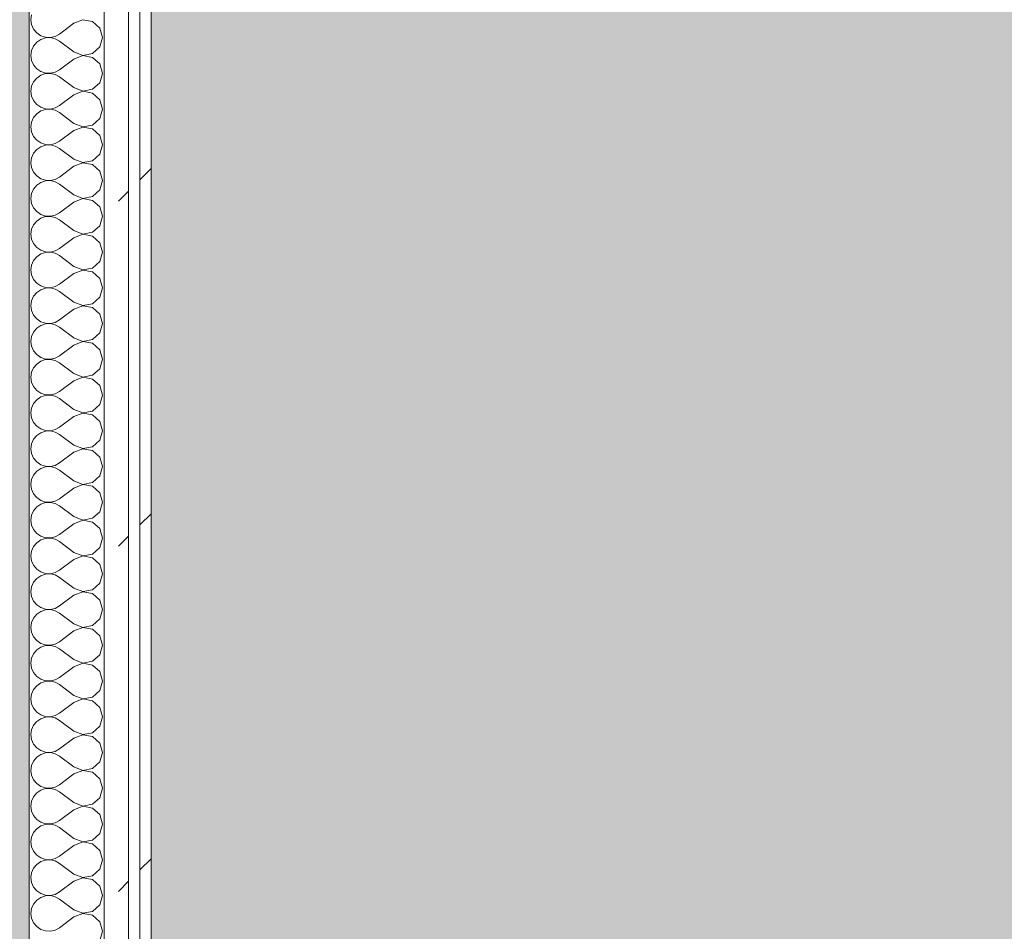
# Model space of a CAD drawing. Header units: millimetres. Extents: x -40968 to 13979, y -19284 to 4746.
# Tile 57 of 106: x -23033 to -22509, y 714 to 1200. Entities that reach past the tile are written whole.
import ezdxf

# ---------------------------------------------------------------- set-up
doc = ezdxf.new("R2010")
doc.units = ezdxf.units.MM
doc.header["$MEASUREMENT"] = 0
doc.linetypes.add('Wipeout_Contour', pattern=[1000, 0, -1000])
for name, color, linetype in [('07_CR_Cel Ras pladur', 7, 'Continuous'), ('12_FAÇ_Façana', 7, 'Continuous'), ('Nuevo_08_E_Envans secs', 7, 'Continuous')]:
    doc.layers.add(name, color=color, linetype=linetype)
for name, color, linetype, lineweight, true_color in [('07_CR_Cel Ras pladur_Pluma_Nº__102', 7, 'Continuous', 5, 0xcccccc), ('12_FAÇ_Façana_Pluma_Nº__176', 7, 'Continuous', 15, 0x93a0c6), ('Nuevo_08_E_Envans secs_Pluma_Nº__102', 7, 'Continuous', 5, 0xcccccc), ('Nuevo_08_E_Envans secs_Pluma_Nº__171', 171, 'Continuous', 13, 0xaaaaff), ('Nuevo_08_E_Envans secs_Pluma_Nº__177', 7, 'Continuous', 15, 0xf7e046)]:
    doc.layers.add(name, color=color, linetype=linetype, lineweight=lineweight, true_color=true_color)
doc.layers.add('12_FAÇ_Façana_Pluma_Nº__7', color=7, linetype='Continuous', lineweight=5)
doc.layers.add('Nuevo_08_E_Envans secs_Pluma_Nº__1', color=7, linetype='Continuous', lineweight=5)
pattern_1 = [(45, (0, 0), (-183.8478, 183.8478), [195, -65]), (45, (7e-14, 183.85), (-183.8478, 183.8478), [195, -65])]

# ---------------------------------------------------------------- blocks, each defined once
blk = doc.blocks.new('Forjado_10_2', base_point=(-22963.42, -1128.98))
at = {"layer": '07_CR_Cel Ras pladur_Pluma_Nº__102', "linetype": 'Continuous', "lineweight": 0, "true_color": 0x333333}
h = blk.add_hatch(color=250, dxfattribs=at)
h.paths.add_polyline_path([(-22963.42, -1128.98), (-12886.81, -1128.98), (-12886.81, -996.81), (-12428.84, -996.81), (-12428.84, 1963.55), (-22963.42, 1963.55)])
h.paths.add_polyline_path([(-22498.42, 1617.29), (-12898.42, 1617.29), (-12898.42, -782.71), (-22498.42, -782.71)], flags=0)
at = {"layer": '07_CR_Cel Ras pladur_Pluma_Nº__102', "color": 254, "linetype": 'Continuous', "lineweight": 5, "true_color": 0xcccccc, "flags": 128}
blk.add_lwpolyline([(-22963.42, -1128.98), (-12886.81, -1128.98), (-12886.81, -996.81), (-12428.84, -996.81), (-12428.84, 1963.55), (-22963.42, 1963.55)], close=True, dxfattribs=at)
blk = doc.blocks.new('Muro_60_2', base_point=(-23028.42, -1193.98))
at = {"layer": '12_FAÇ_Façana_Pluma_Nº__176', "linetype": 'Continuous', "lineweight": 0, "true_color": 0x495063}
blk.add_hatch(color=251, dxfattribs=at).paths.add_polyline_path([(-23036.6, 2099.55), (-23038.42, 2097.33), (-23038.42, -1153.98), (-23028.42, -1153.98), (-23028.42, 2099.55)])
at = {"layer": '12_FAÇ_Façana_Pluma_Nº__7', "color": 7, "linetype": 'Continuous', "lineweight": 5, "flags": 128}
blk.add_lwpolyline([(-23028.42, -1153.98), (-23028.42, 2109.55)], dxfattribs=at)
blk = doc.blocks.new('*X499')
at = {"layer": 'Nuevo_08_E_Envans secs_Pluma_Nº__102', "color": 254, "linetype": 'Continuous', "lineweight": 5, "true_color": 0xcccccc}
for p, q in [((-23027.1, 1202.6), (-23027.47, 1200)), ((-23027.47, 1200), (-23027.1, 1197.4)), ((-23027.1, 1197.4), (-23026.04, 1194.99)), ((-23004.61, 1198.1), (-23012.23, 1192.38)), ((-22999.75, 1199.96), (-23004.61, 1198.1)), ((-22994.63, 1198.99), (-22999.75, 1199.96)), ((-22990.79, 1195.48), (-22994.63, 1198.99)), ((-23026.04, 1194.99), (-23024.37, 1192.97)), ((-23024.37, 1192.97), (-23022.2, 1191.48)), ((-23022.2, 1191.48), (-23019.71, 1190.64)), ((-23019.71, 1190.64), (-23017.09, 1190.51)), ((-23017.09, 1190.51), (-23014.53, 1191.11)), ((-23014.53, 1191.11), (-23012.23, 1192.38)), ((-22989.37, 1190.48), (-22990.79, 1195.48)), ((-23026.04, 1185.96), (-23027.1, 1183.55)), ((-23024.37, 1187.98), (-23026.04, 1185.96)), ((-23022.2, 1189.47), (-23024.37, 1187.98)), ((-23019.71, 1190.31), (-23022.2, 1189.47)), ((-23017.09, 1190.44), (-23019.71, 1190.31)), ((-23014.53, 1189.84), (-23017.09, 1190.44)), ((-23012.23, 1188.57), (-23014.53, 1189.84)), ((-23004.61, 1182.86), (-23012.23, 1188.57)), ((-22994.63, 1181.96), (-22990.79, 1185.47)), ((-22990.79, 1185.47), (-22989.37, 1190.48)), ((-23027.1, 1183.55), (-23027.47, 1180.95)), ((-23027.47, 1180.95), (-23027.1, 1178.35)), ((-23004.61, 1182.86), (-22999.75, 1180.99)), ((-22999.75, 1180.91), (-23004.61, 1179.05)), ((-22999.75, 1180.99), (-22994.63, 1181.96)), ((-22994.63, 1179.95), (-22999.75, 1180.91)), ((-23027.1, 1178.35), (-23026.04, 1175.95)), ((-23026.04, 1175.95), (-23024.37, 1173.92)), ((-23004.61, 1179.05), (-23012.23, 1173.33)), ((-22990.79, 1176.44), (-22994.63, 1179.95)), ((-22989.37, 1171.43), (-22990.79, 1176.44)), ((-23024.37, 1173.92), (-23022.2, 1172.43)), ((-23022.2, 1170.42), (-23024.37, 1168.94)), ((-23022.2, 1172.43), (-23019.71, 1171.59)), ((-23019.71, 1171.26), (-23022.2, 1170.42)), ((-23019.71, 1171.59), (-23017.09, 1171.47)), ((-23017.09, 1171.39), (-23019.71, 1171.26)), ((-23017.09, 1171.47), (-23014.53, 1172.06)), ((-23014.53, 1170.8), (-23017.09, 1171.39)), ((-23014.53, 1172.06), (-23012.23, 1173.33)), ((-23012.23, 1169.52), (-23014.53, 1170.8)), ((-22990.79, 1166.42), (-22989.37, 1171.43)), ((-23027.1, 1164.51), (-23027.47, 1161.9)), ((-23026.04, 1166.91), (-23027.1, 1164.51)), ((-23024.37, 1168.94), (-23026.04, 1166.91)), ((-23004.61, 1163.81), (-23012.23, 1169.52)), ((-22994.63, 1162.91), (-22990.79, 1166.42)), ((-23027.47, 1161.9), (-23027.1, 1159.3)), ((-23027.1, 1159.3), (-23026.04, 1156.9)), ((-23004.61, 1160), (-23012.23, 1154.29)), ((-23004.61, 1163.81), (-22999.75, 1161.94)), ((-22999.75, 1161.87), (-23004.61, 1160)), ((-22999.75, 1161.94), (-22994.63, 1162.91)), ((-22994.63, 1160.9), (-22999.75, 1161.87)), ((-22990.79, 1157.39), (-22994.63, 1160.9)), ((-23026.04, 1156.9), (-23024.37, 1154.87)), ((-23024.37, 1154.87), (-23022.2, 1153.39)), ((-23014.53, 1153.01), (-23012.23, 1154.29)), ((-22989.37, 1152.38), (-22990.79, 1157.39)), ((-23024.37, 1149.89), (-23026.04, 1147.86)), ((-23022.2, 1151.38), (-23024.37, 1149.89)), ((-23022.2, 1153.39), (-23019.71, 1152.55)), ((-23019.71, 1152.22), (-23022.2, 1151.38)), ((-23019.71, 1152.55), (-23017.09, 1152.42)), ((-23017.09, 1152.34), (-23019.71, 1152.22)), ((-23017.09, 1152.42), (-23014.53, 1153.01)), ((-23014.53, 1151.75), (-23017.09, 1152.34)), ((-23012.23, 1150.48), (-23014.53, 1151.75)), ((-23004.61, 1144.76), (-23012.23, 1150.48)), ((-22990.79, 1147.37), (-22989.37, 1152.38)), ((-23027.1, 1145.46), (-23027.47, 1142.86)), ((-23026.04, 1147.86), (-23027.1, 1145.46)), ((-23004.61, 1144.76), (-22999.75, 1142.9)), ((-22999.75, 1142.9), (-22994.63, 1143.86)), ((-22994.63, 1143.86), (-22990.79, 1147.37)), ((-23027.47, 1142.86), (-23027.1, 1140.25)), ((-23027.1, 1140.25), (-23026.04, 1137.85)), ((-23004.61, 1140.95), (-23012.23, 1135.24)), ((-22999.75, 1142.82), (-23004.61, 1140.95)), ((-22994.63, 1141.85), (-22999.75, 1142.82)), ((-22990.79, 1138.34), (-22994.63, 1141.85)), ((-22989.37, 1133.33), (-22990.79, 1138.34)), ((-23026.04, 1137.85), (-23024.37, 1135.83)), ((-23024.37, 1135.83), (-23022.2, 1134.34)), ((-23022.2, 1134.34), (-23019.71, 1133.5)), ((-23019.71, 1133.17), (-23022.2, 1132.33)), ((-23019.71, 1133.5), (-23017.09, 1133.37)), ((-23017.09, 1133.29), (-23019.71, 1133.17)), ((-23017.09, 1133.37), (-23014.53, 1133.97)), ((-23014.53, 1132.7), (-23017.09, 1133.29)), ((-23014.53, 1133.97), (-23012.23, 1135.24)), ((-22990.79, 1128.33), (-22989.37, 1133.33)), ((-23026.04, 1128.82), (-23027.1, 1126.41)), ((-23024.37, 1130.84), (-23026.04, 1128.82)), ((-23022.2, 1132.33), (-23024.37, 1130.84)), ((-23012.23, 1131.43), (-23014.53, 1132.7)), ((-23004.61, 1125.71), (-23012.23, 1131.43)), ((-22994.63, 1124.81), (-22990.79, 1128.33)), ((-23027.1, 1126.41), (-23027.47, 1123.81)), ((-23027.47, 1123.81), (-23027.1, 1121.21)), ((-23004.61, 1125.71), (-22999.75, 1123.85)), ((-22999.75, 1123.77), (-23004.61, 1121.9)), ((-22999.75, 1123.85), (-22994.63, 1124.81)), ((-22994.63, 1122.8), (-22999.75, 1123.77)), ((-22990.79, 1119.29), (-22994.63, 1122.8)), ((-23027.1, 1121.21), (-23026.04, 1118.8)), ((-23026.04, 1118.8), (-23024.37, 1116.78)), ((-23004.61, 1121.9), (-23012.23, 1116.19)), ((-22989.37, 1114.29), (-22990.79, 1119.29)), ((-23024.37, 1116.78), (-23022.2, 1115.29)), ((-23022.2, 1113.28), (-23024.37, 1111.79)), ((-23022.2, 1115.29), (-23019.71, 1114.45)), ((-23019.71, 1114.12), (-23022.2, 1113.28)), ((-23019.71, 1114.45), (-23017.09, 1114.32)), ((-23017.09, 1114.25), (-23019.71, 1114.12)), ((-23017.09, 1114.32), (-23014.53, 1114.92)), ((-23014.53, 1113.65), (-23017.09, 1114.25)), ((-23014.53, 1114.92), (-23012.23, 1116.19)), ((-23012.23, 1112.38), (-23014.53, 1113.65)), ((-23004.61, 1106.67), (-23012.23, 1112.38)), ((-22990.79, 1109.28), (-22989.37, 1114.29)), ((-23027.1, 1107.36), (-23027.47, 1104.76)), ((-23026.04, 1109.77), (-23027.1, 1107.36)), ((-23024.37, 1111.79), (-23026.04, 1109.77)), ((-23004.61, 1106.67), (-22999.75, 1104.8)), ((-22994.63, 1105.77), (-22990.79, 1109.28)), ((-23027.47, 1104.76), (-23027.1, 1102.16)), ((-23027.1, 1102.16), (-23026.04, 1099.75)), ((-23004.61, 1102.86), (-23012.23, 1097.14)), ((-22999.75, 1104.72), (-23004.61, 1102.86)), ((-22999.75, 1104.8), (-22994.63, 1105.77)), ((-22994.63, 1103.76), (-22999.75, 1104.72)), ((-22990.79, 1100.25), (-22994.63, 1103.76)), ((-23026.04, 1099.75), (-23024.37, 1097.73)), ((-23024.37, 1097.73), (-23022.2, 1096.24)), ((-23022.2, 1096.24), (-23019.71, 1095.4)), ((-23014.53, 1095.87), (-23012.23, 1097.14)), ((-22989.37, 1095.24), (-22990.79, 1100.25)), ((-23024.37, 1092.74), (-23026.04, 1090.72)), ((-23022.2, 1094.23), (-23024.37, 1092.74)), ((-23019.71, 1095.07), (-23022.2, 1094.23)), ((-23019.71, 1095.4), (-23017.09, 1095.28)), ((-23017.09, 1095.2), (-23019.71, 1095.07)), ((-23017.09, 1095.28), (-23014.53, 1095.87)), ((-23014.53, 1094.6), (-23017.09, 1095.2)), ((-23012.23, 1093.33), (-23014.53, 1094.6)), ((-23004.61, 1087.62), (-23012.23, 1093.33)), ((-22990.79, 1090.23), (-22989.37, 1095.24)), ((-23027.1, 1088.32), (-23027.47, 1085.71)), ((-23027.47, 1085.71), (-23027.1, 1083.11)), ((-23026.04, 1090.72), (-23027.1, 1088.32)), ((-23004.61, 1087.62), (-22999.75, 1085.75)), ((-22999.75, 1085.68), (-23004.61, 1083.81)), ((-22999.75, 1085.75), (-22994.63, 1086.72)), ((-22994.63, 1084.71), (-22999.75, 1085.68)), ((-22994.63, 1086.72), (-22990.79, 1090.23)), ((-23027.1, 1083.11), (-23026.04, 1080.71)), ((-23026.04, 1080.71), (-23024.37, 1078.68)), ((-23004.61, 1083.81), (-23012.23, 1078.1)), ((-22990.79, 1081.2), (-22994.63, 1084.71)), ((-22989.37, 1076.19), (-22990.79, 1081.2)), ((-23024.37, 1078.68), (-23022.2, 1077.2)), ((-23022.2, 1075.19), (-23024.37, 1073.7)), ((-23022.2, 1077.2), (-23019.71, 1076.36)), ((-23019.71, 1076.02), (-23022.2, 1075.19)), ((-23019.71, 1076.36), (-23017.09, 1076.23)), ((-23017.09, 1076.15), (-23019.71, 1076.02)), ((-23017.09, 1076.23), (-23014.53, 1076.82)), ((-23014.53, 1075.56), (-23017.09, 1076.15)), ((-23014.53, 1076.82), (-23012.23, 1078.1)), ((-23012.23, 1074.29), (-23014.53, 1075.56)), ((-22990.79, 1071.18), (-22989.37, 1076.19)), ((-23026.04, 1071.67), (-23027.1, 1069.27)), ((-23024.37, 1073.7), (-23026.04, 1071.67)), ((-23004.61, 1068.57), (-23012.23, 1074.29)), ((-22994.63, 1067.67), (-22990.79, 1071.18)), ((-23027.1, 1069.27), (-23027.47, 1066.67)), ((-23027.47, 1066.67), (-23027.1, 1064.06)), ((-23004.61, 1064.76), (-23012.23, 1059.05)), ((-23004.61, 1068.57), (-22999.75, 1066.71)), ((-22999.75, 1066.63), (-23004.61, 1064.76)), ((-22999.75, 1066.71), (-22994.63, 1067.67)), ((-22994.63, 1065.66), (-22999.75, 1066.63)), ((-22990.79, 1062.15), (-22994.63, 1065.66)), ((-23027.1, 1064.06), (-23026.04, 1061.66)), ((-23026.04, 1061.66), (-23024.37, 1059.64)), ((-23024.37, 1059.64), (-23022.2, 1058.15)), ((-22989.37, 1057.14), (-22990.79, 1062.15)), ((-23024.37, 1054.65), (-23026.04, 1052.63)), ((-23022.2, 1056.14), (-23024.37, 1054.65)), ((-23022.2, 1058.15), (-23019.71, 1057.31)), ((-23019.71, 1056.98), (-23022.2, 1056.14)), ((-23019.71, 1057.31), (-23017.09, 1057.18)), ((-23017.09, 1057.1), (-23019.71, 1056.98)), ((-23017.09, 1057.18), (-23014.53, 1057.78)), ((-23014.53, 1056.51), (-23017.09, 1057.1)), ((-23014.53, 1057.78), (-23012.23, 1059.05)), ((-23012.23, 1055.24), (-23014.53, 1056.51)), ((-23004.61, 1049.52), (-23012.23, 1055.24)), ((-22990.79, 1052.14), (-22989.37, 1057.14)), ((-23027.1, 1050.22), (-23027.47, 1047.62)), ((-23026.04, 1052.63), (-23027.1, 1050.22)), ((-23004.61, 1049.52), (-22999.75, 1047.66)), ((-22994.63, 1048.62), (-22990.79, 1052.14)), ((-23027.47, 1047.62), (-23027.1, 1045.02)), ((-23027.1, 1045.02), (-23026.04, 1042.61)), ((-23004.61, 1045.71), (-23012.23, 1040)), ((-22999.75, 1047.58), (-23004.61, 1045.71)), ((-22999.75, 1047.66), (-22994.63, 1048.62)), ((-22994.63, 1046.61), (-22999.75, 1047.58)), ((-22990.79, 1043.1), (-22994.63, 1046.61)), ((-23026.04, 1042.61), (-23024.37, 1040.59)), ((-23024.37, 1040.59), (-23022.2, 1039.1)), ((-23022.2, 1039.1), (-23019.71, 1038.26)), ((-23017.09, 1038.13), (-23014.53, 1038.73)), ((-23014.53, 1038.73), (-23012.23, 1040)), ((-22989.37, 1038.1), (-22990.79, 1043.1)), ((-23026.04, 1033.58), (-23027.1, 1031.17)), ((-23024.37, 1035.6), (-23026.04, 1033.58)), ((-23022.2, 1037.09), (-23024.37, 1035.6)), ((-23019.71, 1037.93), (-23022.2, 1037.09)), ((-23019.71, 1038.26), (-23017.09, 1038.13)), ((-23017.09, 1038.06), (-23019.71, 1037.93)), ((-23014.53, 1037.46), (-23017.09, 1038.06)), ((-23012.23, 1036.19), (-23014.53, 1037.46)), ((-23004.61, 1030.48), (-23012.23, 1036.19)), ((-22990.79, 1033.09), (-22989.37, 1038.1)), ((-23027.1, 1031.17), (-23027.47, 1028.57)), ((-23027.47, 1028.57), (-23027.1, 1025.97)), ((-23004.61, 1030.48), (-22999.75, 1028.61)), ((-22999.75, 1028.53), (-23004.61, 1026.67)), ((-22999.75, 1028.61), (-22994.63, 1029.58)), ((-22994.63, 1027.57), (-22999.75, 1028.53)), ((-22994.63, 1029.58), (-22990.79, 1033.09)), ((-23027.1, 1025.97), (-23026.04, 1023.56)), ((-23026.04, 1023.56), (-23024.37, 1021.54)), ((-23004.61, 1026.67), (-23012.23, 1020.95)), ((-22990.79, 1024.05), (-22994.63, 1027.57)), ((-22989.37, 1019.05), (-22990.79, 1024.05)), ((-23024.37, 1021.54), (-23022.2, 1020.05)), ((-23022.2, 1018.04), (-23024.37, 1016.55)), ((-23022.2, 1020.05), (-23019.71, 1019.21)), ((-23019.71, 1018.88), (-23022.2, 1018.04)), ((-23019.71, 1019.21), (-23017.09, 1019.09)), ((-23017.09, 1019.01), (-23019.71, 1018.88)), ((-23017.09, 1019.09), (-23014.53, 1019.68)), ((-23014.53, 1018.41), (-23017.09, 1019.01)), ((-23014.53, 1019.68), (-23012.23, 1020.95)), ((-23012.23, 1017.14), (-23014.53, 1018.41)), ((-22990.79, 1014.04), (-22989.37, 1019.05)), ((-23026.04, 1014.53), (-23027.1, 1012.13)), ((-23024.37, 1016.55), (-23026.04, 1014.53)), ((-23004.61, 1011.43), (-23012.23, 1017.14)), ((-22994.63, 1010.53), (-22990.79, 1014.04)), ((-23027.1, 1012.13), (-23027.47, 1009.52)), ((-23027.47, 1009.52), (-23027.1, 1006.92)), ((-23004.61, 1007.62), (-23012.23, 1001.9)), ((-23004.61, 1011.43), (-22999.75, 1009.56)), ((-22999.75, 1009.49), (-23004.61, 1007.62)), ((-22999.75, 1009.56), (-22994.63, 1010.53)), ((-22994.63, 1008.52), (-22999.75, 1009.49)), ((-22990.79, 1005.01), (-22994.63, 1008.52)), ((-23027.1, 1006.92), (-23026.04, 1004.52)), ((-23026.04, 1004.52), (-23024.37, 1002.49)), ((-23024.37, 1002.49), (-23022.2, 1001.01)), ((-23014.53, 1000.63), (-23012.23, 1001.9)), ((-22989.37, 1000), (-22990.79, 1005.01)), ((-23024.37, 997.51), (-23026.04, 995.48)), ((-23022.2, 998.99), (-23024.37, 997.51)), ((-23022.2, 1001.01), (-23019.71, 1000.17)), ((-23019.71, 999.83), (-23022.2, 998.99)), ((-23019.71, 1000.17), (-23017.09, 1000.04)), ((-23017.09, 999.96), (-23019.71, 999.83)), ((-23017.09, 1000.04), (-23014.53, 1000.63)), ((-23014.53, 999.37), (-23017.09, 999.96)), ((-23012.23, 998.1), (-23014.53, 999.37)), ((-23004.61, 992.38), (-23012.23, 998.1)), ((-22990.79, 994.99), (-22989.37, 1000)), ((-23027.1, 993.08), (-23027.47, 990.48)), ((-23026.04, 995.48), (-23027.1, 993.08)), ((-23004.61, 992.38), (-22999.75, 990.51)), ((-22999.75, 990.51), (-22994.63, 991.48)), ((-22994.63, 991.48), (-22990.79, 994.99)), ((-23027.47, 990.48), (-23027.1, 987.87)), ((-23027.1, 987.87), (-23026.04, 985.47)), ((-23004.61, 988.57), (-23012.23, 982.86)), ((-22999.75, 990.44), (-23004.61, 988.57)), ((-22994.63, 989.47), (-22999.75, 990.44)), ((-22990.79, 985.96), (-22994.63, 989.47)), ((-23026.04, 985.47), (-23024.37, 983.45)), ((-23024.37, 983.45), (-23022.2, 981.96)), ((-23022.2, 981.96), (-23019.71, 981.12)), ((-23019.71, 980.79), (-23022.2, 979.95)), ((-23019.71, 981.12), (-23017.09, 980.99)), ((-23017.09, 980.91), (-23019.71, 980.79)), ((-23017.09, 980.99), (-23014.53, 981.59)), ((-23014.53, 980.32), (-23017.09, 980.91)), ((-23014.53, 981.59), (-23012.23, 982.86)), ((-22989.37, 980.95), (-22990.79, 985.96)), ((-22990.79, 975.95), (-22989.37, 980.95)), ((-23026.04, 976.44), (-23027.1, 974.03)), ((-23024.37, 978.46), (-23026.04, 976.44)), ((-23022.2, 979.95), (-23024.37, 978.46)), ((-23012.23, 979.05), (-23014.53, 980.32)), ((-23004.61, 973.33), (-23012.23, 979.05)), ((-22994.63, 972.43), (-22990.79, 975.95)), ((-23027.1, 974.03), (-23027.47, 971.43)), ((-23027.47, 971.43), (-23027.1, 968.83)), ((-23004.61, 973.33), (-22999.75, 971.47)), ((-22999.75, 971.39), (-23004.61, 969.52)), ((-22999.75, 971.47), (-22994.63, 972.43)), ((-22994.63, 970.42), (-22999.75, 971.39)), ((-22990.79, 966.91), (-22994.63, 970.42)), ((-23027.1, 968.83), (-23026.04, 966.42)), ((-23026.04, 966.42), (-23024.37, 964.4)), ((-23004.61, 969.52), (-23012.23, 963.81)), ((-22989.37, 961.9), (-22990.79, 966.91)), ((-23024.37, 964.4), (-23022.2, 962.91)), ((-23022.2, 960.9), (-23024.37, 959.41)), ((-23022.2, 962.91), (-23019.71, 962.07)), ((-23019.71, 961.74), (-23022.2, 960.9)), ((-23019.71, 962.07), (-23017.09, 961.94)), ((-23017.09, 961.87), (-23019.71, 961.74)), ((-23017.09, 961.94), (-23014.53, 962.54)), ((-23014.53, 961.27), (-23017.09, 961.87)), ((-23014.53, 962.54), (-23012.23, 963.81)), ((-23012.23, 960), (-23014.53, 961.27)), ((-23004.61, 954.29), (-23012.23, 960)), ((-22990.79, 956.9), (-22989.37, 961.9)), ((-23027.1, 954.98), (-23027.47, 952.38)), ((-23026.04, 957.39), (-23027.1, 954.98)), ((-23024.37, 959.41), (-23026.04, 957.39)), ((-22994.63, 953.39), (-22990.79, 956.9)), ((-23027.47, 952.38), (-23027.1, 949.78)), ((-23027.1, 949.78), (-23026.04, 947.37)), ((-23004.61, 950.48), (-23012.23, 944.76)), ((-23004.61, 954.29), (-22999.75, 952.42)), ((-22999.75, 952.34), (-23004.61, 950.48)), ((-22999.75, 952.42), (-22994.63, 953.39)), ((-22994.63, 951.38), (-22999.75, 952.34)), ((-22990.79, 947.86), (-22994.63, 951.38)), ((-23026.04, 947.37), (-23024.37, 945.35)), ((-23024.37, 945.35), (-23022.2, 943.86)), ((-23014.53, 943.49), (-23012.23, 944.76)), ((-22989.37, 942.86), (-22990.79, 947.86)), ((-23024.37, 940.36), (-23026.04, 938.34)), ((-23022.2, 941.85), (-23024.37, 940.36)), ((-23022.2, 943.86), (-23019.71, 943.02)), ((-23019.71, 942.69), (-23022.2, 941.85)), ((-23019.71, 943.02), (-23017.09, 942.9)), ((-23017.09, 942.82), (-23019.71, 942.69)), ((-23017.09, 942.9), (-23014.53, 943.49)), ((-23014.53, 942.22), (-23017.09, 942.82)), ((-23012.23, 940.95), (-23014.53, 942.22)), ((-23004.61, 935.24), (-23012.23, 940.95)), ((-22990.79, 937.85), (-22989.37, 942.86)), ((-23027.1, 935.94), (-23027.47, 933.33)), ((-23026.04, 938.34), (-23027.1, 935.94)), ((-23004.61, 935.24), (-22999.75, 933.37)), ((-22999.75, 933.37), (-22994.63, 934.34)), ((-22994.63, 934.34), (-22990.79, 937.85)), ((-23027.47, 933.33), (-23027.1, 930.73)), ((-23027.1, 930.73), (-23026.04, 928.33)), ((-23026.04, 928.33), (-23024.37, 926.3)), ((-23004.61, 931.43), (-23012.23, 925.71)), ((-22999.75, 933.29), (-23004.61, 931.43)), ((-22994.63, 932.33), (-22999.75, 933.29)), ((-22990.79, 928.82), (-22994.63, 932.33)), ((-22989.37, 923.81), (-22990.79, 928.82)), ((-23024.37, 926.3), (-23022.2, 924.81)), ((-23022.2, 924.81), (-23019.71, 923.98)), ((-23019.71, 923.64), (-23022.2, 922.8)), ((-23019.71, 923.98), (-23017.09, 923.85)), ((-23017.09, 923.77), (-23019.71, 923.64)), ((-23017.09, 923.85), (-23014.53, 924.44)), ((-23014.53, 923.18), (-23017.09, 923.77)), ((-23014.53, 924.44), (-23012.23, 925.71)), ((-23012.23, 921.9), (-23014.53, 923.18)), ((-22990.79, 918.8), (-22989.37, 923.81)), ((-23026.04, 919.29), (-23027.1, 916.89)), ((-23024.37, 921.32), (-23026.04, 919.29)), ((-23022.2, 922.8), (-23024.37, 921.32)), ((-23004.61, 916.19), (-23012.23, 921.9)), ((-22994.63, 915.29), (-22990.79, 918.8)), ((-23027.1, 916.89), (-23027.47, 914.29)), ((-23027.47, 914.29), (-23027.1, 911.68)), ((-23004.61, 916.19), (-22999.75, 914.32)), ((-22999.75, 914.25), (-23004.61, 912.38)), ((-22999.75, 914.32), (-22994.63, 915.29)), ((-22994.63, 913.28), (-22999.75, 914.25)), ((-22990.79, 909.77), (-22994.63, 913.28)), ((-23027.1, 911.68), (-23026.04, 909.28)), ((-23026.04, 909.28), (-23024.37, 907.26)), ((-23004.61, 912.38), (-23012.23, 906.67)), ((-22989.37, 904.76), (-22990.79, 909.77)), ((-23024.37, 902.27), (-23026.04, 900.25)), ((-23024.37, 907.26), (-23022.2, 905.77)), ((-23022.2, 903.76), (-23024.37, 902.27)), ((-23022.2, 905.77), (-23019.71, 904.93)), ((-23019.71, 904.6), (-23022.2, 903.76)), ((-23019.71, 904.93), (-23017.09, 904.8)), ((-23017.09, 904.72), (-23019.71, 904.6)), ((-23017.09, 904.8), (-23014.53, 905.4)), ((-23014.53, 904.13), (-23017.09, 904.72)), ((-23014.53, 905.4), (-23012.23, 906.67)), ((-23012.23, 902.86), (-23014.53, 904.13)), ((-23004.61, 897.14), (-23012.23, 902.86)), ((-22990.79, 899.75), (-22989.37, 904.76)), ((-23027.1, 897.84), (-23027.47, 895.24)), ((-23026.04, 900.25), (-23027.1, 897.84)), ((-23004.61, 897.14), (-22999.75, 895.28)), ((-22994.63, 896.24), (-22990.79, 899.75)), ((-23027.47, 895.24), (-23027.1, 892.64)), ((-23027.1, 892.64), (-23026.04, 890.23)), ((-23004.61, 893.33), (-23012.23, 887.62)), ((-22999.75, 895.2), (-23004.61, 893.33)), ((-22999.75, 895.28), (-22994.63, 896.24)), ((-22994.63, 894.23), (-22999.75, 895.2)), ((-22990.79, 890.72), (-22994.63, 894.23)), ((-23026.04, 890.23), (-23024.37, 888.21)), ((-23024.37, 888.21), (-23022.2, 886.72)), ((-23022.2, 886.72), (-23019.71, 885.88)), ((-23014.53, 886.35), (-23012.23, 887.62)), ((-22989.37, 885.71), (-22990.79, 890.72)), ((-23026.04, 881.2), (-23027.1, 878.79)), ((-23024.37, 883.22), (-23026.04, 881.2)), ((-23022.2, 884.71), (-23024.37, 883.22)), ((-23019.71, 885.55), (-23022.2, 884.71)), ((-23019.71, 885.88), (-23017.09, 885.75)), ((-23017.09, 885.68), (-23019.71, 885.55)), ((-23017.09, 885.75), (-23014.53, 886.35)), ((-23014.53, 885.08), (-23017.09, 885.68)), ((-23012.23, 883.81), (-23014.53, 885.08)), ((-23004.61, 878.1), (-23012.23, 883.81)), ((-22990.79, 880.71), (-22989.37, 885.71)), ((-23027.1, 878.79), (-23027.47, 876.19)), ((-23027.47, 876.19), (-23027.1, 873.59)), ((-23004.61, 878.1), (-22999.75, 876.23)), ((-22999.75, 876.15), (-23004.61, 874.29)), ((-22999.75, 876.23), (-22994.63, 877.2)), ((-22994.63, 875.19), (-22999.75, 876.15)), ((-22994.63, 877.2), (-22990.79, 880.71)), ((-23027.1, 873.59), (-23026.04, 871.18)), ((-23026.04, 871.18), (-23024.37, 869.16)), ((-23004.61, 874.29), (-23012.23, 868.57)), ((-22990.79, 871.67), (-22994.63, 875.19)), ((-22989.37, 866.67), (-22990.79, 871.67)), ((-23024.37, 869.16), (-23022.2, 867.67)), ((-23022.2, 865.66), (-23024.37, 864.17)), ((-23022.2, 867.67), (-23019.71, 866.83)), ((-23019.71, 866.5), (-23022.2, 865.66)), ((-23019.71, 866.83), (-23017.09, 866.71)), ((-23017.09, 866.63), (-23019.71, 866.5)), ((-23017.09, 866.71), (-23014.53, 867.3)), ((-23014.53, 866.03), (-23017.09, 866.63)), ((-23014.53, 867.3), (-23012.23, 868.57)), ((-23012.23, 864.76), (-23014.53, 866.03)), ((-22990.79, 861.66), (-22989.37, 866.67)), ((-23026.04, 862.15), (-23027.1, 859.75)), ((-23024.37, 864.17), (-23026.04, 862.15)), ((-23004.61, 859.05), (-23012.23, 864.76)), ((-22994.63, 858.15), (-22990.79, 861.66)), ((-23027.1, 859.75), (-23027.47, 857.14)), ((-23027.47, 857.14), (-23027.1, 854.54)), ((-23004.61, 855.24), (-23012.23, 849.52)), ((-23004.61, 859.05), (-22999.75, 857.18)), ((-22999.75, 857.1), (-23004.61, 855.24)), ((-22999.75, 857.18), (-22994.63, 858.15)), ((-22994.63, 856.14), (-22999.75, 857.1)), ((-22990.79, 852.63), (-22994.63, 856.14)), ((-23027.1, 854.54), (-23026.04, 852.14)), ((-23026.04, 852.14), (-23024.37, 850.11)), ((-23024.37, 850.11), (-23022.2, 848.62)), ((-22989.37, 847.62), (-22990.79, 852.63)), ((-23024.37, 845.13), (-23026.04, 843.1)), ((-23022.2, 846.61), (-23024.37, 845.13)), ((-23022.2, 848.62), (-23019.71, 847.78)), ((-23019.71, 847.45), (-23022.2, 846.61)), ((-23019.71, 847.78), (-23017.09, 847.66)), ((-23017.09, 847.58), (-23019.71, 847.45)), ((-23017.09, 847.66), (-23014.53, 848.25)), ((-23014.53, 846.99), (-23017.09, 847.58)), ((-23014.53, 848.25), (-23012.23, 849.52)), ((-23012.23, 845.71), (-23014.53, 846.99)), ((-23004.61, 840), (-23012.23, 845.71)), ((-22990.79, 842.61), (-22989.37, 847.62)), ((-23027.1, 840.7), (-23027.47, 838.1)), ((-23026.04, 843.1), (-23027.1, 840.7)), ((-23004.61, 840), (-22999.75, 838.13)), ((-22994.63, 839.1), (-22990.79, 842.61)), ((-23027.47, 838.1), (-23027.1, 835.49)), ((-23027.1, 835.49), (-23026.04, 833.09)), ((-23004.61, 836.19), (-23012.23, 830.48)), ((-22999.75, 838.06), (-23004.61, 836.19)), ((-22999.75, 838.13), (-22994.63, 839.1)), ((-22994.63, 837.09), (-22999.75, 838.06)), ((-22990.79, 833.58), (-22994.63, 837.09)), ((-23026.04, 833.09), (-23024.37, 831.06)), ((-23024.37, 831.06), (-23022.2, 829.58)), ((-23022.2, 829.58), (-23019.71, 828.74)), ((-23019.71, 828.74), (-23017.09, 828.61)), ((-23017.09, 828.61), (-23014.53, 829.2)), ((-23014.53, 829.2), (-23012.23, 830.48)), ((-22989.37, 828.57), (-22990.79, 833.58)), ((-23026.04, 824.05), (-23027.1, 821.65)), ((-23024.37, 826.08), (-23026.04, 824.05)), ((-23022.2, 827.57), (-23024.37, 826.08)), ((-23019.71, 828.41), (-23022.2, 827.57)), ((-23017.09, 828.53), (-23019.71, 828.41)), ((-23014.53, 827.94), (-23017.09, 828.53)), ((-23012.23, 826.67), (-23014.53, 827.94)), ((-23004.61, 820.95), (-23012.23, 826.67)), ((-22994.63, 820.05), (-22990.79, 823.56)), ((-22990.79, 823.56), (-22989.37, 828.57)), ((-23027.1, 821.65), (-23027.47, 819.05)), ((-23027.47, 819.05), (-23027.1, 816.45)), ((-23004.61, 820.95), (-22999.75, 819.09)), ((-22999.75, 819.01), (-23004.61, 817.14)), ((-22999.75, 819.09), (-22994.63, 820.05)), ((-22994.63, 818.04), (-22999.75, 819.01)), ((-23027.1, 816.45), (-23026.04, 814.04)), ((-23026.04, 814.04), (-23024.37, 812.02)), ((-23004.61, 817.14), (-23012.23, 811.43)), ((-22990.79, 814.53), (-22994.63, 818.04)), ((-22989.37, 809.52), (-22990.79, 814.53)), ((-23024.37, 812.02), (-23022.2, 810.53)), ((-23022.2, 808.52), (-23024.37, 807.03)), ((-23022.2, 810.53), (-23019.71, 809.69)), ((-23019.71, 809.36), (-23022.2, 808.52)), ((-23019.71, 809.69), (-23017.09, 809.56)), ((-23017.09, 809.49), (-23019.71, 809.36)), ((-23017.09, 809.56), (-23014.53, 810.16)), ((-23014.53, 808.89), (-23017.09, 809.49)), ((-23014.53, 810.16), (-23012.23, 811.43)), ((-23012.23, 807.62), (-23014.53, 808.89)), ((-22990.79, 804.52), (-22989.37, 809.52)), ((-23027.1, 802.6), (-23027.47, 800)), ((-23026.04, 805.01), (-23027.1, 802.6)), ((-23024.37, 807.03), (-23026.04, 805.01)), ((-23004.61, 801.9), (-23012.23, 807.62)), ((-22994.63, 801.01), (-22990.79, 804.52)), ((-23027.47, 800), (-23027.1, 797.4)), ((-23027.1, 797.4), (-23026.04, 794.99)), ((-23004.61, 798.1), (-23012.23, 792.38)), ((-23004.61, 801.9), (-22999.75, 800.04)), ((-22999.75, 799.96), (-23004.61, 798.1)), ((-22999.75, 800.04), (-22994.63, 801.01)), ((-22994.63, 798.99), (-22999.75, 799.96)), ((-22990.79, 795.48), (-22994.63, 798.99)), ((-23026.04, 794.99), (-23024.37, 792.97)), ((-23024.37, 792.97), (-23022.2, 791.48)), ((-23014.53, 791.11), (-23012.23, 792.38)), ((-22989.37, 790.48), (-22990.79, 795.48)), ((-23024.37, 787.98), (-23026.04, 785.96)), ((-23022.2, 789.47), (-23024.37, 787.98)), ((-23022.2, 791.48), (-23019.71, 790.64)), ((-23019.71, 790.31), (-23022.2, 789.47)), ((-23019.71, 790.64), (-23017.09, 790.51)), ((-23017.09, 790.44), (-23019.71, 790.31)), ((-23017.09, 790.51), (-23014.53, 791.11)), ((-23014.53, 789.84), (-23017.09, 790.44)), ((-23012.23, 788.57), (-23014.53, 789.84)), ((-23004.61, 782.86), (-23012.23, 788.57)), ((-22990.79, 785.47), (-22989.37, 790.48)), ((-23027.1, 783.55), (-23027.47, 780.95)), ((-23026.04, 785.96), (-23027.1, 783.55)), ((-23004.61, 782.86), (-22999.75, 780.99)), ((-22999.75, 780.99), (-22994.63, 781.96)), ((-22994.63, 781.96), (-22990.79, 785.47)), ((-23027.47, 780.95), (-23027.1, 778.35)), ((-23027.1, 778.35), (-23026.04, 775.95)), ((-23004.61, 779.05), (-23012.23, 773.33)), ((-22999.75, 780.91), (-23004.61, 779.05)), ((-22994.63, 779.95), (-22999.75, 780.91)), ((-22990.79, 776.44), (-22994.63, 779.95)), ((-22989.37, 771.43), (-22990.79, 776.44)), ((-23026.04, 775.95), (-23024.37, 773.92)), ((-23024.37, 773.92), (-23022.2, 772.43)), ((-23022.2, 772.43), (-23019.71, 771.59)), ((-23019.71, 771.26), (-23022.2, 770.42)), ((-23019.71, 771.59), (-23017.09, 771.47)), ((-23017.09, 771.39), (-23019.71, 771.26)), ((-23017.09, 771.47), (-23014.53, 772.06)), ((-23014.53, 770.8), (-23017.09, 771.39)), ((-23014.53, 772.06), (-23012.23, 773.33)), ((-22990.79, 766.42), (-22989.37, 771.43)), ((-23026.04, 766.91), (-23027.1, 764.51)), ((-23024.37, 768.94), (-23026.04, 766.91)), ((-23022.2, 770.42), (-23024.37, 768.94)), ((-23012.23, 769.52), (-23014.53, 770.8)), ((-23004.61, 763.81), (-23012.23, 769.52)), ((-22994.63, 762.91), (-22990.79, 766.42)), ((-23027.1, 764.51), (-23027.47, 761.9)), ((-23027.47, 761.9), (-23027.1, 759.3)), ((-23004.61, 763.81), (-22999.75, 761.94)), ((-22999.75, 761.87), (-23004.61, 760)), ((-22999.75, 761.94), (-22994.63, 762.91)), ((-22994.63, 760.9), (-22999.75, 761.87)), ((-22990.79, 757.39), (-22994.63, 760.9)), ((-23027.1, 759.3), (-23026.04, 756.9)), ((-23026.04, 756.9), (-23024.37, 754.87)), ((-23004.61, 760), (-23012.23, 754.29)), ((-22989.37, 752.38), (-22990.79, 757.39)), ((-23024.37, 754.87), (-23022.2, 753.39)), ((-23022.2, 751.38), (-23024.37, 749.89)), ((-23022.2, 753.39), (-23019.71, 752.55)), ((-23019.71, 752.22), (-23022.2, 751.38)), ((-23019.71, 752.55), (-23017.09, 752.42)), ((-23017.09, 752.34), (-23019.71, 752.22)), ((-23017.09, 752.42), (-23014.53, 753.01)), ((-23014.53, 751.75), (-23017.09, 752.34)), ((-23014.53, 753.01), (-23012.23, 754.29)), ((-23012.23, 750.48), (-23014.53, 751.75)), ((-23004.61, 744.76), (-23012.23, 750.48)), ((-22990.79, 747.37), (-22989.37, 752.38)), ((-23027.1, 745.46), (-23027.47, 742.86)), ((-23026.04, 747.86), (-23027.1, 745.46)), ((-23024.37, 749.89), (-23026.04, 747.86)), ((-23004.61, 744.76), (-22999.75, 742.9)), ((-22994.63, 743.86), (-22990.79, 747.37)), ((-23027.47, 742.86), (-23027.1, 740.25)), ((-23027.1, 740.25), (-23026.04, 737.85)), ((-23004.61, 740.95), (-23012.23, 735.24)), ((-22999.75, 742.82), (-23004.61, 740.95)), ((-22999.75, 742.9), (-22994.63, 743.86)), ((-22994.63, 741.85), (-22999.75, 742.82)), ((-22990.79, 738.34), (-22994.63, 741.85)), ((-23026.04, 737.85), (-23024.37, 735.83)), ((-23024.37, 735.83), (-23022.2, 734.34)), ((-23022.2, 734.34), (-23019.71, 733.5)), ((-23014.53, 733.97), (-23012.23, 735.24)), ((-22989.37, 733.33), (-22990.79, 738.34)), ((-23024.37, 730.84), (-23026.04, 728.82)), ((-23022.2, 732.33), (-23024.37, 730.84)), ((-23019.71, 733.17), (-23022.2, 732.33)), ((-23019.71, 733.5), (-23017.09, 733.37)), ((-23017.09, 733.29), (-23019.71, 733.17)), ((-23017.09, 733.37), (-23014.53, 733.97)), ((-23014.53, 732.7), (-23017.09, 733.29)), ((-23012.23, 731.43), (-23014.53, 732.7)), ((-23004.61, 725.71), (-23012.23, 731.43)), ((-22990.79, 728.33), (-22989.37, 733.33)), ((-23027.1, 726.41), (-23027.47, 723.81)), ((-23027.47, 723.81), (-23027.1, 721.21)), ((-23026.04, 728.82), (-23027.1, 726.41)), ((-23004.61, 725.71), (-22999.75, 723.85)), ((-22999.75, 723.77), (-23004.61, 721.9)), ((-22999.75, 723.85), (-22994.63, 724.81)), ((-22994.63, 722.8), (-22999.75, 723.77)), ((-22994.63, 724.81), (-22990.79, 728.33)), ((-23027.1, 721.21), (-23026.04, 718.8)), ((-23026.04, 718.8), (-23024.37, 716.78)), ((-23004.61, 721.9), (-23012.23, 716.19)), ((-22990.79, 719.29), (-22994.63, 722.8)), ((-22989.37, 714.29), (-22990.79, 719.29)), ((-23024.37, 716.78), (-23022.2, 715.29)), ((-23022.2, 715.29), (-23019.71, 714.45)), ((-23019.71, 714.45), (-23017.09, 714.32)), ((-23017.09, 714.32), (-23014.53, 714.92)), ((-23014.53, 714.92), (-23012.23, 716.19)), ((-22990.79, 709.28), (-22989.37, 714.29))]:
    blk.add_line(p, q, dxfattribs=at)
blk = doc.blocks.new('Muro_89_2', base_point=(-23028.42, -1193.98))
at = {"layer": 'Nuevo_08_E_Envans secs_Pluma_Nº__1', "color": 7, "linetype": 'Continuous', "lineweight": 5, "flags": 128}
blk.add_lwpolyline([(-23028.42, 1963.55), (-23028.42, -1128.98)], dxfattribs=at)
at = {"color": 254, "linetype": 'Wipeout_Contour', "lineweight": 0, "ltscale": 92150.5604}
blk.add_wipeout([(-22975.42, -1128.98), (-22975.42, 1963.55), (-22988.42, 1963.55), (-22988.42, -1128.98)], dxfattribs=at).dxf.layer = 'Nuevo_08_E_Envans secs'
at = {"color": 254, "linetype": 'Wipeout_Contour', "lineweight": 0, "ltscale": 92088.710354}
blk.add_wipeout([(-22963.42, -1128.98), (-22963.42, 1963.55), (-22969.42, 1963.55), (-22969.42, -1128.98)], dxfattribs=at).dxf.layer = 'Nuevo_08_E_Envans secs'
at = {"layer": 'Nuevo_08_E_Envans secs_Pluma_Nº__171', "linetype": 'Continuous', "lineweight": 13, "true_color": 0xaaaaff}
h = blk.add_hatch(dxfattribs=at)
h.set_pattern_fill('Panellat_HPL_0002', color=161, style=0, pattern_type=2)
h.set_pattern_definition(pattern_1)
h.paths.add_polyline_path([(-22963.42, -1128.98), (-22963.42, 1963.55), (-22969.42, 1963.55), (-22969.42, -1128.98)])
at = {"layer": 'Nuevo_08_E_Envans secs_Pluma_Nº__177', "linetype": 'Continuous', "lineweight": 15, "true_color": 0xf7e046}
h = blk.add_hatch(dxfattribs=at)
h.set_pattern_fill('Panellat_HPL_0002', color=53, style=0, pattern_type=2)
h.set_pattern_definition(pattern_1)
h.paths.add_polyline_path([(-22975.42, -1128.98), (-22975.42, 1963.55), (-22988.42, 1963.55), (-22988.42, -1128.98)])
at = {"layer": 'Nuevo_08_E_Envans secs_Pluma_Nº__1', "color": 7, "linetype": 'Continuous', "lineweight": 5}
for p, q in [((-22988.42, -1128.98), (-22988.42, 1963.55)), ((-22975.42, -1128.98), (-22975.42, 1963.55)), ((-22969.42, -1128.98), (-22969.42, 1963.55))]:
    blk.add_line(p, q, dxfattribs=at)
at = {"layer": 'Nuevo_08_E_Envans secs_Pluma_Nº__1', "color": 7, "linetype": 'Continuous', "lineweight": 5, "flags": 128}
blk.add_lwpolyline([(-22963.42, -1128.98), (-22963.42, 1963.55)], dxfattribs=at)
at = {"layer": 'Nuevo_08_E_Envans secs', "color": 7, "lineweight": 20}
blk.add_blockref('*X499', (0, 0), dxfattribs=at)

msp = doc.modelspace()

# ---------------------------------------------------------------- block references
at = {"layer": '07_CR_Cel Ras pladur', "color": 254, "linetype": 'Continuous', "lineweight": 5, "true_color": 0xcccccc}
msp.add_blockref('Forjado_10_2', (-22963.42, -1128.98), dxfattribs=at)
at = {"layer": '12_FAÇ_Façana', "color": 7, "lineweight": 20}
msp.add_blockref('Muro_60_2', (-23028.42, -1193.98), dxfattribs=at)

# ---------------------------------------------------------------- next in the draw order: block references
at = {"layer": 'Nuevo_08_E_Envans secs', "color": 7, "lineweight": 20}
msp.add_blockref('Muro_89_2', (-23028.42, -1193.98), dxfattribs=at)

doc.saveas('drawing.dxf')
